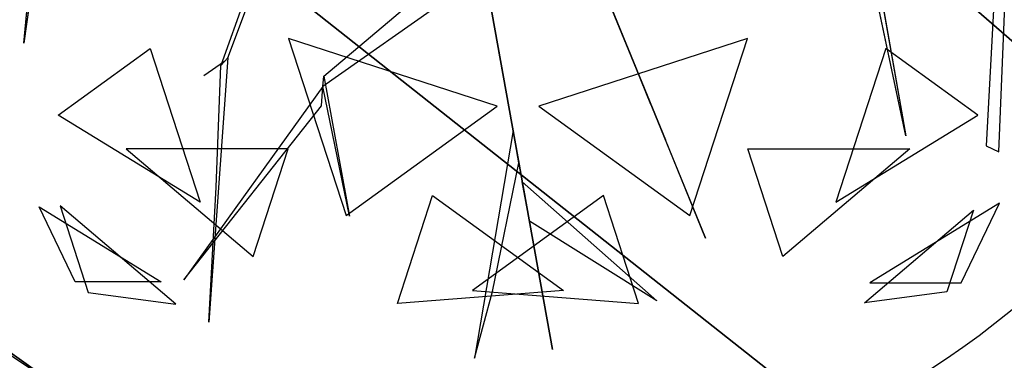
# Model space of a CAD drawing. Extents: x 22936 to 50368, y -4877 to 31080.
# Tile 44 of 256: x 48031 to 48327, y 493 to 595. Entities that reach past the tile are written whole.
import ezdxf

# ---------------------------------------------------------------- set-up
doc = ezdxf.new("R2010")
doc.units = 0
doc.layers.get('0').update_dxf_attribs({"linetype": 'CONTINUOUS'})
for name, color, linetype in [('00_TRACE_ARBRE', 3, 'CONTINUOUS'), ('00_TRACE_RDC', 241, 'CONTINUOUS'), ('08_AMENAGEMENTS_EXTERIEURS', 253, 'CONTINUOUS'), ('09_VEGETATION', 134, 'CONTINUOUS')]:
    doc.layers.add(name, color=color, linetype=linetype)

# ---------------------------------------------------------------- blocks, each defined once
blk = doc.blocks.new('TREE_GEOMETRIC_ROUND')
at = {"color": 7}
for p, q in [((-1025.8, -425.7, 3546.1), (-1094.1, -911.7, 4205.1)), ((-1094.1, -911.7, 4205.1), (-1050.3, -449.3, 3561.8)), ((-603.6, -946.7, 2786.3), (-453, -540.8, 2771.6)), ((1252.1, -523.5, 3608.8), (1218, -1158.3, 4205.1)), ((1248.1, -1172.9, 4205.1), (1274.7, -534.5, 3577.5)), ((1024.9, -1134.2, 5230.3), (900.6, -547.9, 4074.4)), ((923.2, -558.9, 4074.4), (1024.9, -1134.2, 5230.3)), ((-478.7, -568.3, 2844.8), (-620.7, -965, 2843.8)), ((-373.5, -991.1, 4105.7), (4, -672.1, 3415.3)), ((176, -1648.4, 3593.2), (2.2, -680.5, 3357.8)), ((2.2, -680.5, 3415.3), (176, -1648.4, 3593.2)), ((-2.2, -751.4, 3415.3), (-375.4, -1016.1, 4074.4)), ((376.1, -970, 4937.4), (292.4, -764.7, 4383)), ((297.1, -776.3, 4325.4), (543.6, -1380.7, 4586.9)), ((297.1, -776.3, 4335.9), (412.5, -1059.2, 5099.5)), ((447.2, -1144.4, 4555.6), (314.5, -818.9, 4398.6)), ((43.2, -1062.8, 5468.4), (-458, -899.9, 5468.4)), ((-458, -899.9, 5468.4), (-319.5, -1326.2, 5178.3)), ((644.2, -899.9, 2392.4), (143.1, -1062.8, 2392.4)), ((505.7, -1326.2, 2682.5), (644.2, -899.9, 2392.4)), ((-1011.6, -1084.4, 4958.5), (-790.9, -924.1, 5283)), ((-790.9, -924.1, 5283), (-670.7, -1294.1, 5031.1)), ((977.1, -924.1, 2577.8), (856.9, -1294.1, 2829.7)), ((1197.9, -1084.4, 2902.3), (977.1, -924.1, 2577.8)), ((-612.1, -955.8, 2796.8), (-661.3, -990, 2796.8)), ((-603.6, -946.7, 2786.3), (-649.3, -1582.9, 2960.6)), ((-631.6, -1257.7, 2843.8), (-620.7, -965, 2843.8)), ((-620.7, -965, 2843.8), (-603.6, -946.7, 2786.3)), ((-375.4, -1016.1, 4074.4), (-373.5, -991.1, 4105.7)), ((-373.5, -991.1, 4105.7), (-311.5, -1327.5, 4806.6)), ((412.5, -1059.2, 5099.5), (376.1, -970, 4937.4)), ((-375.4, -1016.1, 4074.4), (-709.6, -1481.1, 4367.3)), ((-379, -1062, 4126.7), (-375.4, -1016.1, 4074.4)), ((-311.5, -1327.5, 4806.6), (-375.4, -1016.1, 4074.4)), ((-709.6, -1481.1, 4367.3), (-379, -1062, 4126.7)), ((-319.5, -1326.2, 5178.3), (43.2, -1062.8, 5468.4)), ((143.1, -1062.8, 2392.4), (505.7, -1326.2, 2682.5)), ((-670.7, -1294.1, 5031.1), (-1011.6, -1084.4, 4958.5)), ((856.9, -1294.1, 2829.7), (1197.9, -1084.4, 2902.3)), ((81.3, -1121.2, 3462.4), (-11.6, -1669.3, 3357.8)), ((95.4, -1199.5, 3488.5), (81.3, -1121.2, 3462.4)), ((543.6, -1380.7, 4586.9), (447.2, -1144.4, 4555.6)), ((1218, -1158.3, 4205.1), (1248.1, -1172.9, 4205.1)), ((-458.8, -1165.3, 2577.8), (-847.9, -1165.3, 2829.7)), ((-847.9, -1165.3, 2829.7), (-543.2, -1424.8, 2902.3)), ((-543.2, -1424.8, 2902.3), (-458.8, -1165.3, 2577.8)), ((729.4, -1424.8, 4958.5), (645, -1165.3, 5283)), ((645, -1165.3, 5283), (1034.1, -1165.3, 5031.1)), ((1034.1, -1165.3, 5031.1), (729.4, -1424.8, 4958.5)), ((31.8, -1508.5, 3431), (95.4, -1199.5, 3488.5)), ((120.5, -1339.5, 3561.8), (103.5, -1244.8, 3546.1)), ((103.5, -1244.8, 3546.1), (427, -1531.1, 4205.1)), ((-649.3, -1582.9, 2960.6), (-631.6, -1257.7, 2843.8)), ((-196.4, -1537.5, 2902.3), (-112.1, -1278, 2577.8)), ((-112.1, -1278, 2577.8), (202.6, -1506.7, 2829.7)), ((298.3, -1278, 5283), (-16.4, -1506.7, 5031.1)), ((382.6, -1537.5, 4958.5), (298.3, -1278, 5283)), ((1249.6, -1296.3, 3265.8), (938.1, -1487.8, 3199.5)), ((1157.7, -1487.8, 3565.9), (1249.6, -1296.3, 3265.8)), ((-1057.1, -1305.2, 4599.3), (-763.9, -1485.5, 4661.7)), ((-970.7, -1485.5, 4337.8), (-1057.1, -1305.2, 4599.3)), ((-728.6, -1539.4, 3265.8), (-1007, -1302.4, 3199.5)), ((-1007, -1302.4, 3199.5), (-939.1, -1511.3, 3565.9)), ((925.3, -1536.3, 4599.3), (1187.4, -1313.1, 4661.7)), ((1187.4, -1313.1, 4661.7), (1123.5, -1509.8, 4337.8)), ((427, -1531.1, 4205.1), (120.5, -1339.5, 3561.8)), ((-763.9, -1485.5, 4661.7), (-970.7, -1485.5, 4337.8)), ((938.1, -1487.8, 3199.5), (1157.7, -1487.8, 3565.9)), ((-939.1, -1511.3, 3565.9), (-728.6, -1539.4, 3265.8)), ((202.6, -1506.7, 2829.7), (-196.4, -1537.5, 2902.3)), ((-16.4, -1506.7, 5031.1), (382.6, -1537.5, 4958.5)), ((-11.6, -1669.3, 3357.8), (31.8, -1508.5, 3431)), ((1123.5, -1509.8, 4337.8), (925.3, -1536.3, 4599.3))]:
    blk.add_line(p, q, dxfattribs=at)
mesh = blk.add_polyface(dxfattribs=at)
corners = [(-1094.1, -911.7, 4205.1), (-1050.3, -449.3, 3561.8), (-1025.8, -425.7, 3546.1)]
mesh.append_faces([[corners[k] for k in face] for face in [(0, 1, 2)]], dxfattribs={"color": 7})
mesh = blk.add_polyface(dxfattribs=at)
corners = [(1024.9, -1134.2, 5230.3), (900.6, -547.9, 4074.4), (923.2, -558.9, 4074.4)]
mesh.append_faces([[corners[k] for k in face] for face in [(0, 1, 2)]], dxfattribs={"color": 7})
mesh = blk.add_polyface(dxfattribs=at)
corners = [(2.2, -680.5, 3415.3), (176, -1648.4, 3593.2), (2.2, -680.5, 3357.8)]
mesh.append_faces([[corners[k] for k in face] for face in [(0, 1, 2)]], dxfattribs={"color": 7})
mesh = blk.add_polyface(dxfattribs=at)
corners = [(376.1, -970, 4937.4), (297.1, -776.3, 4335.9), (412.5, -1059.2, 5099.5), (292.4, -764.7, 4383)]
mesh.append_faces([[corners[k] for k in face] for face in [(0, 1, 2), (1, 0, 3)]], dxfattribs={"vtx0": -1, "color": 7})
mesh = blk.add_polyface(dxfattribs=at)
corners = [(447.2, -1144.4, 4555.6), (297.1, -776.3, 4325.4), (543.6, -1380.7, 4586.9), (314.5, -818.9, 4398.6)]
mesh.append_faces([[corners[k] for k in face] for face in [(0, 1, 2), (1, 0, 3)]], dxfattribs={"vtx0": -1, "color": 7})
mesh = blk.add_polyface(dxfattribs=at)
corners = [(43.2, -1062.8, 5468.4), (-458, -899.9, 5468.4), (-319.5, -1326.2, 5178.3)]
mesh.append_faces([[corners[k] for k in face] for face in [(0, 1, 2)]], dxfattribs={"color": 7})
mesh = blk.add_polyface(dxfattribs=at)
corners = [(644.2, -899.9, 2392.4), (143.1, -1062.8, 2392.4), (505.7, -1326.2, 2682.5)]
mesh.append_faces([[corners[k] for k in face] for face in [(0, 1, 2)]], dxfattribs={"color": 7})
mesh = blk.add_polyface(dxfattribs=at)
corners = [(-670.7, -1294.1, 5031.1), (-1011.6, -1084.4, 4958.5), (-790.9, -924.1, 5283)]
mesh.append_faces([[corners[k] for k in face] for face in [(0, 1, 2)]], dxfattribs={"color": 7})
mesh = blk.add_polyface(dxfattribs=at)
corners = [(1197.9, -1084.4, 2902.3), (977.1, -924.1, 2577.8), (856.9, -1294.1, 2829.7)]
mesh.append_faces([[corners[k] for k in face] for face in [(0, 1, 2)]], dxfattribs={"color": 7})
mesh = blk.add_polyface(dxfattribs=at)
corners = [(-373.5, -991.1, 4105.7), (-311.5, -1327.5, 4806.6), (-375.4, -1016.1, 4074.4)]
mesh.append_faces([[corners[k] for k in face] for face in [(0, 1, 2)]], dxfattribs={"color": 7})
mesh = blk.add_polyface(dxfattribs=at)
corners = [(-709.6, -1481.1, 4367.3), (-379, -1062, 4126.7), (-375.4, -1016.1, 4074.4)]
mesh.append_faces([[corners[k] for k in face] for face in [(0, 1, 2)]], dxfattribs={"color": 7})
mesh = blk.add_polyface(dxfattribs=at)
corners = [(-543.2, -1424.8, 2902.3), (-458.8, -1165.3, 2577.8), (-847.9, -1165.3, 2829.7)]
mesh.append_faces([[corners[k] for k in face] for face in [(0, 1, 2)]], dxfattribs={"color": 7})
mesh = blk.add_polyface(dxfattribs=at)
corners = [(645, -1165.3, 5283), (1034.1, -1165.3, 5031.1), (729.4, -1424.8, 4958.5)]
mesh.append_faces([[corners[k] for k in face] for face in [(0, 1, 2)]], dxfattribs={"color": 7})
mesh = blk.add_polyface(dxfattribs=at)
corners = [(103.5, -1244.8, 3546.1), (427, -1531.1, 4205.1), (120.5, -1339.5, 3561.8)]
mesh.append_faces([[corners[k] for k in face] for face in [(0, 1, 2)]], dxfattribs={"color": 7})
mesh = blk.add_polyface(dxfattribs=at)
corners = [(-196.4, -1537.5, 2902.3), (-112.1, -1278, 2577.8), (202.6, -1506.7, 2829.7)]
mesh.append_faces([[corners[k] for k in face] for face in [(0, 1, 2)]], dxfattribs={"color": 7})
mesh = blk.add_polyface(dxfattribs=at)
corners = [(298.3, -1278, 5283), (-16.4, -1506.7, 5031.1), (382.6, -1537.5, 4958.5)]
mesh.append_faces([[corners[k] for k in face] for face in [(0, 1, 2)]], dxfattribs={"color": 7})
mesh = blk.add_polyface(dxfattribs=at)
corners = [(1157.7, -1487.8, 3565.9), (1249.6, -1296.3, 3265.8), (938.1, -1487.8, 3199.5)]
mesh.append_faces([[corners[k] for k in face] for face in [(0, 1, 2)]], dxfattribs={"color": 7})
mesh = blk.add_polyface(dxfattribs=at)
corners = [(-763.9, -1485.5, 4661.7), (-970.7, -1485.5, 4337.8), (-1057.1, -1305.2, 4599.3)]
mesh.append_faces([[corners[k] for k in face] for face in [(0, 1, 2)]], dxfattribs={"color": 7})
mesh = blk.add_polyface(dxfattribs=at)
corners = [(-939.1, -1511.3, 3565.9), (-728.6, -1539.4, 3265.8), (-1007, -1302.4, 3199.5)]
mesh.append_faces([[corners[k] for k in face] for face in [(0, 1, 2)]], dxfattribs={"color": 7})
mesh = blk.add_polyface(dxfattribs=at)
corners = [(1187.4, -1313.1, 4661.7), (1123.5, -1509.8, 4337.8), (925.3, -1536.3, 4599.3)]
mesh.append_faces([[corners[k] for k in face] for face in [(0, 1, 2)]], dxfattribs={"color": 7})
blk = doc.blocks.new('ARBRE_SIMPLE')
blk.add_circle((0, 0), 250)
blk = doc.blocks.new('GROUPER_1')
at = {"layer": '00_TRACE_ARBRE', "rotation": 10.53798942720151}
blk.add_blockref('ARBRE_SIMPLE', (6555.41, 1311.91), dxfattribs=at)
blk = doc.blocks.new('GROUPER_2')
at = {"layer": '00_TRACE_RDC'}
blk.add_blockref('GROUPER_1', (12098.99, 4265.72), dxfattribs=at)
blk = doc.blocks.new('GROUPER_17')
at = {"layer": '08_AMENAGEMENTS_EXTERIEURS'}
mesh = blk.add_polyface(dxfattribs=at)
corners = [(16.45, 1860.4), (0, 1328), (0, 1844.55), (1795, 1328), (33.02, 1876.27), (49.71, 1892.12), (66.55, 1907.89), (83.55, 1923.55), (100.74, 1939.04), (118.11, 1954.33), (135.7, 1969.37), (153.53, 1984.11), (171.6, 1998.5), (189.93, 2012.5), (208.55, 2026.07), (227.46, 2039.16), (246.69, 2051.72), (266.25, 2063.72), (286.11, 2075.18), (306.26, 2086.08), (326.69, 2096.46), (347.37, 2106.3), (368.28, 2115.64), (389.4, 2124.46), (410.72, 2132.79), (432.21, 2140.64), (453.87, 2148), (475.66, 2154.9), (497.57, 2161.34), (519.59, 2167.33), (541.68, 2172.89), (563.84, 2178.01), (586.04, 2182.71), (608.27, 2187), (630.51, 2190.89), (652.73, 2194.39), (674.92, 2197.5), (697.06, 2200.25), (719.14, 2202.62), (741.15, 2204.62), (763.1, 2206.23), (785, 2207.43), (806.84, 2208.22), (828.63, 2208.57), (850.38, 2208.48), (872.08, 2207.93), (893.75, 2206.9), (915.39, 2205.39), (936.99, 2203.38), (958.57, 2200.86), (980.13, 2197.81), (1001.67, 2194.22), (1023.19, 2190.07), (1044.71, 2185.36), (1066.22, 2180.06), (1087.73, 2174.17), (1109.23, 2167.67), (1130.75, 2160.55), (1152.27, 2152.79), (1173.81, 2144.38), (1195.36, 2135.31), (1216.93, 2125.59), (1238.5, 2115.38), (1260.06, 2104.88), (1281.58, 2094.27), (1303.04, 2083.75), (1324.43, 2073.52), (1345.72, 2063.77), (1366.89, 2054.69), (1387.93, 2046.48), (1408.82, 2039.32), (1429.54, 2033.42), (1450.06, 2028.98), (1470.36, 2026.17), (1490.44, 2025.2), (1510.26, 2026.26), (1529.82, 2029.54), (1549.07, 2035.18), (1567.96, 2043.07), (1586.43, 2053.03), (1604.39, 2064.91), (1621.79, 2078.53), (1638.55, 2093.74), (1654.6, 2110.37), (1669.89, 2128.24), (1684.32, 2147.2), (1697.85, 2167.08), (1710.39, 2187.71), (1721.89, 2208.92), (1732.26, 2230.56), (1741.45, 2252.45), (1749.38, 2274.43), (1756.03, 2296.38), (1761.5, 2318.27), (1765.9, 2340.13), (1769.36, 2361.94), (1771.99, 2383.72), (1773.91, 2405.46), (1775.24, 2427.19), (1776.09, 2448.89), (1776.59, 2470.58), (1776.85, 2492.26), (1777, 2513.93), (2395.68, 2513.93), (1845, 75), (1845, 0), (1332.44, 6187.9), (953.84, 4324.79), (744.56, 6114.92), (1503.53, 4690.87), (1872.82, 4324.79), (2843.74, 4811.2), (2680.87, 4187.05), (193.79, -1456.02), (188.09, -1836.1), (174.84, -1645.82), (233.16, -2021.44), (244.41, -1272.11), (308.78, -2196.56), (325.25, -1099.34), (412.78, -2356.46), (434, -942.64), (3662.14, -2801.42), (567.57, -806.46), (722.14, -694.7), (893.31, -610.54), (1076.21, -556.38), (1155.38, -537.12), (1232.99, -512.33), (1308.66, -482.14), (1382.02, -446.69), (1452.7, -406.15), (1520.35, -360.74), (1584.63, -310.68), (1645.22, -256.21), (1701.82, -197.6), (1754.16, -135.16), (1801.96, -69.18), (1795, 75)]
mesh.append_faces([[corners[k] for k in face] for face in [(0, 1, 2), (106, 107, 108), (113, 114, 115)]], dxfattribs={"vtx0": -1})
mesh.append_faces([[corners[k] for k in face] for face in [(1, 0, 3), (104, 103, 105), (107, 109, 110), (110, 111, 112), (114, 113, 116), (116, 117, 118), (118, 119, 120), (120, 121, 122), (122, 112, 111)]], dxfattribs={"vtx0": -1, "vtx1": -1})
mesh.append_faces([[corners[k] for k in face] for face in [(3, 103, 104), (122, 105, 103)]], dxfattribs={"vtx0": -1, "vtx1": -1, "vtx2": -1})
mesh.append_faces([[corners[k] for k in face] for face in [(3, 0, 4), (3, 4, 5), (3, 5, 6), (3, 6, 7), (3, 7, 8), (3, 8, 9), (3, 9, 10), (3, 10, 11), (3, 11, 12), (3, 12, 13), (3, 13, 14), (3, 14, 15), (3, 15, 16), (3, 16, 17), (3, 17, 18), (3, 18, 19), (3, 19, 20), (3, 20, 21), (3, 21, 22), (3, 22, 23), (3, 23, 24), (3, 24, 25), (3, 25, 26), (3, 26, 27), (3, 27, 28), (3, 28, 29), (3, 29, 30), (3, 30, 31), (3, 31, 32), (3, 32, 33), (3, 33, 34), (3, 34, 35), (3, 35, 36), (3, 36, 37), (3, 37, 38), (3, 38, 39), (3, 39, 40), (3, 40, 41), (3, 41, 42), (3, 42, 43), (3, 43, 44), (3, 44, 45), (3, 45, 46), (3, 46, 47), (3, 47, 48), (3, 48, 49), (3, 49, 50), (3, 50, 51), (3, 51, 52), (3, 52, 53), (3, 53, 54), (3, 54, 55), (3, 55, 56), (3, 56, 57), (3, 57, 58), (3, 58, 59), (3, 59, 60), (3, 60, 61), (3, 61, 62), (3, 62, 63), (3, 63, 64), (3, 64, 65), (3, 65, 66), (3, 66, 67), (3, 67, 68), (3, 68, 69), (3, 69, 70), (3, 70, 71), (3, 71, 72), (3, 72, 73), (3, 73, 74), (3, 74, 75), (3, 75, 76), (3, 76, 77), (3, 77, 78), (3, 78, 79), (3, 79, 80), (3, 80, 81), (3, 81, 82), (3, 82, 83), (3, 83, 84), (3, 84, 85), (3, 85, 86), (3, 86, 87), (3, 87, 88), (3, 88, 89), (3, 89, 90), (3, 90, 91), (3, 91, 92), (3, 92, 93), (3, 93, 94), (3, 94, 95), (3, 95, 96), (3, 96, 97), (3, 97, 98), (3, 98, 99), (3, 99, 100), (3, 100, 101), (3, 101, 102), (3, 102, 103), (107, 106, 109), (110, 109, 111), (116, 113, 117), (118, 117, 119), (120, 119, 121), (122, 121, 123), (122, 123, 124), (122, 124, 125), (122, 125, 126), (122, 126, 127), (122, 127, 128), (122, 128, 129), (122, 129, 130), (122, 130, 131), (122, 131, 132), (122, 132, 133), (122, 133, 134), (122, 134, 135), (122, 135, 136), (122, 136, 137), (122, 137, 105), (122, 103, 112)]], dxfattribs={"vtx0": -1, "vtx2": -1})
mesh.append_faces([[corners[k] for k in face] for face in [(104, 138, 3)]], dxfattribs={"vtx2": -1})
mesh = blk.add_polyface(dxfattribs=at)
corners = [(1845, 0), (-3553.28, -95.86), (-3553.28, 0), (-3532.78, -1816.16), (722.14, -694.7), (567.57, -806.46), (434, -942.64), (325.25, -1099.34), (244.41, -1272.11), (193.79, -1456.02), (174.84, -1645.82), (893.31, -610.54), (1076.21, -556.38), (1155.38, -537.12), (1232.99, -512.33), (1308.66, -482.14), (1382.02, -446.69), (1452.7, -406.15), (1520.35, -360.74), (1584.63, -310.68), (1645.22, -256.21), (1701.82, -197.6), (1754.16, -135.16), (1801.96, -69.18), (308.78, -2196.56), (412.78, -2356.46), (233.16, -2021.44), (188.09, -1836.1)]
mesh.append_faces([[corners[k] for k in face] for face in [(0, 1, 2), (22, 0, 23), (3, 24, 25)]], dxfattribs={"vtx0": -1})
mesh.append_faces([[corners[k] for k in face] for face in [(1, 0, 3), (4, 0, 11), (11, 0, 12), (12, 0, 13), (13, 0, 14), (14, 0, 15), (15, 0, 16), (16, 0, 17), (17, 0, 18), (18, 0, 19), (19, 0, 20), (20, 0, 21), (21, 0, 22), (24, 3, 26), (26, 3, 27), (27, 3, 10)]], dxfattribs={"vtx0": -1, "vtx1": -1})
mesh.append_faces([[corners[k] for k in face] for face in [(3, 0, 4)]], dxfattribs={"vtx0": -1, "vtx1": -1, "vtx2": -1})
mesh.append_faces([[corners[k] for k in face] for face in [(3, 4, 5), (3, 5, 6), (3, 6, 7), (3, 7, 8), (3, 8, 9), (3, 9, 10)]], dxfattribs={"vtx0": -1, "vtx2": -1})

msp = doc.modelspace()

# ---------------------------------------------------------------- block references
at = {"layer": '00_TRACE_RDC'}
msp.add_blockref('GROUPER_2', (29515.15, -4876.93), dxfattribs=at)
at = {"layer": '08_AMENAGEMENTS_EXTERIEURS', "color": 54}
msp.add_blockref('GROUPER_17', (46706.19, 1619.93), dxfattribs=at)
at = {"layer": '09_VEGETATION', "xscale": 0.125, "yscale": 0.125, "zscale": 0.125}
msp.add_blockref('TREE_GEOMETRIC_ROUND', (48169.03, 702.26), dxfattribs=at)

doc.saveas('drawing.dxf')
